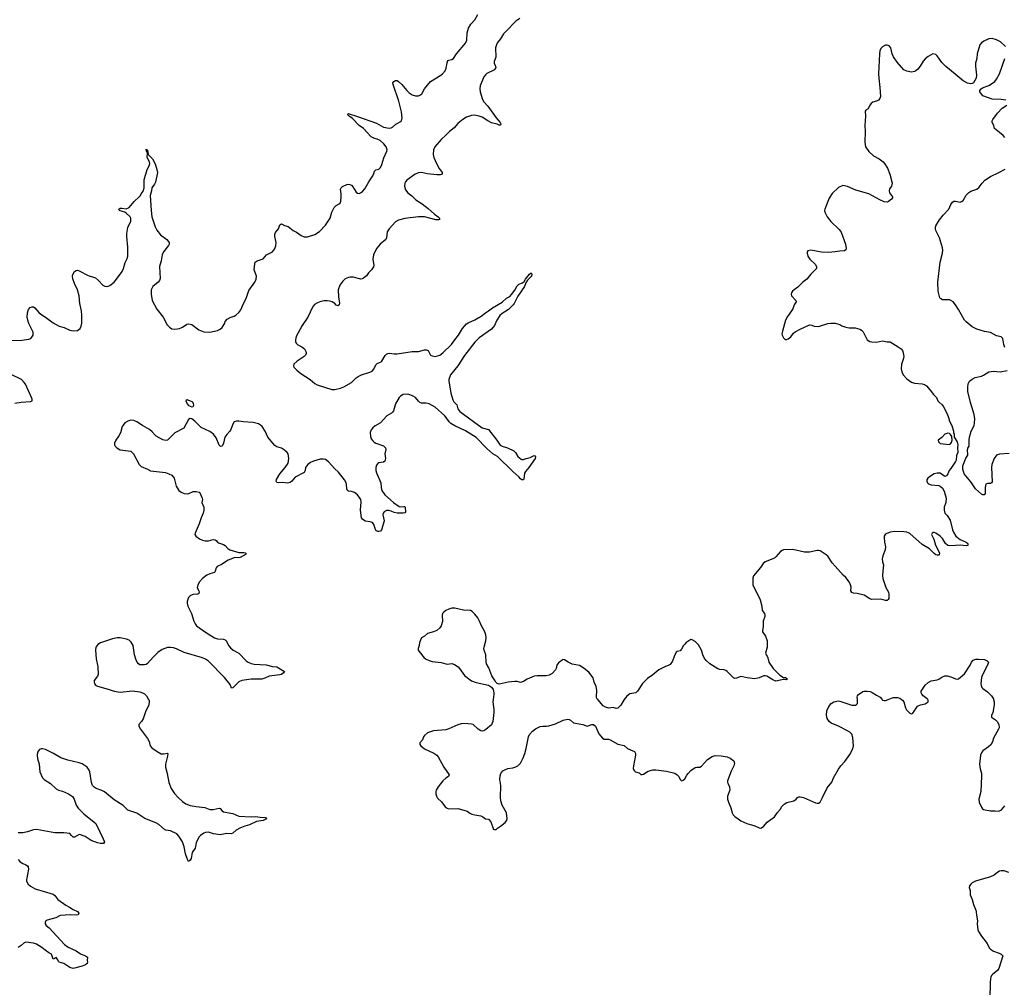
# Model space of a CAD drawing. Header units: inches. Extents: x 1174277 to 1307032, y 522670 to 678486.
# Tile 115 of 121: x 1241229 to 1254171, y 616216 to 628941. Entities that reach past the tile are written whole.
import ezdxf

# ---------------------------------------------------------------- set-up
doc = ezdxf.new("R2010")
doc.units = ezdxf.units.IN
doc.header["$MEASUREMENT"] = 0
for name, color, linetype in [('B2641', 7, 'Continuous'), ('B2642', 7, 'Continuous'), ('B2651', 7, 'Continuous'), ('B2652', 7, 'Continuous')]:
    doc.layers.add(name, color=color, linetype=linetype)

msp = doc.modelspace()

# ---------------------------------------------------------------- linework, layer by layer
at = {"layer": 'B2641', "color": 6}
for points, elevation in [([(1242923, 620000), (1242929, 619990), (1242931, 619970), (1242925, 619930), (1242883, 619837), (1242852, 619748), (1242830, 619710), (1242797, 619670), (1242796, 619650), (1242817, 619610), (1242910, 619487), (1242929, 619450), (1242946, 619390), (1242964, 619364), (1243035, 619315), (1243090, 619286), (1243125, 619285), (1243170, 619295), (1243175, 619290), (1243174, 619254), (1243147, 619150), (1243144, 619110), (1243166, 619026), (1243188, 618910), (1243222, 618830), (1243265, 618765), (1243311, 618710), (1243370, 618659), (1243415, 618630), (1243470, 618607), (1243550, 618592), (1243662, 618582), (1243730, 618556), (1243770, 618553), (1243851, 618571), (1243865, 618565), (1243890, 618535), (1243910, 618525), (1244030, 618500), (1244110, 618468), (1244270, 618458), (1244330, 618462), (1244390, 618451), (1244454, 618450), (1244470, 618445), (1244475, 618430), (1244431, 618410), (1244343, 618397), (1244250, 618351), (1244190, 618335), (1244121, 618310), (1244076, 618284), (1244030, 618243), (1244010, 618236), (1243950, 618237), (1243863, 618223), (1243776, 618236), (1243710, 618254), (1243670, 618250), (1243650, 618242), (1243606, 618214), (1243585, 618190), (1243550, 618117), (1243534, 618046), (1243497, 617990), (1243481, 617910), (1243470, 617888), (1243450, 617871), (1243436, 617896), (1243409, 617969), (1243390, 618065), (1243370, 618128), (1243322, 618202), (1243293, 618233), (1243210, 618275), (1243150, 618284), (1243132, 618292), (1243056, 618356), (1243019, 618379), (1242875, 618435), (1242770, 618506), (1242650, 618544), (1242587, 618607), (1242470, 618679), (1242345, 618785), (1242310, 618804), (1242234, 618830), (1242206, 618846), (1242186, 618870), (1242171, 618910), (1242149, 619049), (1242141, 619070), (1242114, 619110), (1242090, 619130), (1242050, 619153), (1242010, 619167), (1241863, 619203), (1241770, 619233), (1241675, 619290), (1241570, 619345), (1241530, 619353), (1241510, 619351), (1241490, 619344), (1241461, 619310), (1241459, 619270), (1241465, 619225), (1241487, 619150), (1241494, 619050), (1241530, 618971), (1241549, 618949), (1241635, 618895), (1241710, 618826), (1241740, 618810), (1241790, 618795), (1241870, 618759), (1241923, 618723), (1241946, 618690), (1241973, 618610), (1241999, 618570), (1242070, 618497), (1242209, 618389), (1242229, 618369), (1242328, 618170), (1242342, 618130), (1242330, 618108), (1242290, 618107), (1242250, 618115), (1242170, 618146), (1242090, 618198), (1242030, 618223), (1242010, 618225), (1241950, 618191), (1241932, 618192), (1241910, 618210), (1241890, 618239), (1241810, 618249), (1241692, 618248), (1241450, 618291), (1241410, 618288), (1241330, 618260), (1241270, 618249), (1241210, 618248)], 900), ([(1247452, 620000), (1247447, 619970), (1247461, 619870), (1247462, 619830), (1247448, 619712), (1247430, 619669), (1247355, 619605), (1247330, 619590), (1247310, 619586), (1247290, 619590), (1247254, 619610), (1247190, 619670), (1247170, 619678), (1247070, 619683), (1247030, 619679), (1246990, 619667), (1246870, 619614), (1246830, 619601), (1246670, 619590), (1246590, 619562), (1246550, 619529), (1246539, 619510), (1246525, 619470), (1246488, 619430), (1246487, 619410), (1246501, 619390), (1246550, 619350), (1246673, 619293), (1246710, 619268), (1246730, 619245), (1246805, 619110), (1246874, 619010), (1246867, 618990), (1246830, 618967), (1246793, 618930), (1246728, 618850), (1246705, 618810), (1246699, 618790), (1246699, 618761), (1246707, 618730), (1246723, 618703), (1246773, 618653), (1246823, 618590), (1246850, 618571), (1246870, 618563), (1246990, 618567), (1247035, 618555), (1247110, 618531), (1247145, 618505), (1247173, 618493), (1247210, 618482), (1247290, 618471), (1247317, 618457), (1247350, 618431), (1247390, 618426), (1247421, 618390), (1247454, 618306), (1247454, 618294), (1247470, 618292), (1247490, 618292), (1247508, 618310), (1247550, 618336), (1247610, 618383), (1247630, 618407), (1247635, 618430), (1247629, 618509), (1247572, 618612), (1247555, 618670), (1247551, 618710), (1247555, 618870), (1247542, 618950), (1247544, 618996), (1247552, 619028), (1247579, 619061), (1247604, 619076), (1247647, 619093), (1247710, 619102), (1247750, 619113), (1247777, 619130), (1247810, 619163), (1247848, 619232), (1247868, 619292), (1247885, 619355), (1247917, 619510), (1247930, 619539), (1247970, 619585), (1248010, 619613), (1248070, 619644), (1248110, 619650), (1248152, 619648), (1248186, 619654), (1248270, 619682), (1248373, 619727), (1248430, 619740), (1248450, 619739), (1248467, 619730), (1248510, 619693), (1248630, 619671), (1248690, 619651), (1248750, 619673), (1248772, 619672), (1248797, 619650), (1248841, 619550), (1248890, 619491), (1248910, 619481), (1248970, 619477), (1248990, 619470), (1249090, 619414), (1249174, 619394), (1249217, 619357), (1249290, 619327), (1249310, 619315), (1249322, 619290), (1249323, 619270), (1249296, 619130), (1249294, 619094), (1249298, 619078), (1249305, 619065), (1249325, 619050), (1249370, 619036), (1249394, 619014), (1249410, 619013), (1249430, 619020), (1249490, 619058), (1249550, 619076), (1249590, 619076), (1249730, 619059), (1249842, 619030), (1249872, 619010), (1249892, 618990), (1249912, 618950), (1249930, 618932), (1249950, 618938), (1249970, 618958), (1250000, 619004)], 1000), ([(1249176, 620000), (1249160, 619980), (1249130, 619928), (1249110, 619902), (1249090, 619888), (1249070, 619883), (1249030, 619897), (1248970, 619886), (1248930, 619898), (1248898, 619918), (1248828, 620000)], 1000), ([(1241210, 617897), (1241233, 617870), (1241260, 617850), (1241310, 617828), (1241331, 617811), (1241339, 617799), (1241343, 617770), (1241319, 617630), (1241320, 617610), (1241341, 617570), (1241370, 617546), (1241432, 617512), (1241670, 617439), (1241690, 617422), (1241730, 617371), (1241836, 617296), (1241885, 617270), (1241930, 617237), (1241990, 617211), (1242005, 617190), (1241996, 617170), (1241977, 617163), (1241893, 617167), (1241762, 617158), (1241706, 617130), (1241590, 617100), (1241573, 617090), (1241563, 617070), (1241562, 617050), (1241577, 617030), (1241617, 616997), (1241817, 616777), (1241864, 616744), (1241970, 616695), (1242030, 616658), (1242096, 616630), (1242121, 616610), (1242114, 616570), (1242120, 616550), (1242116, 616530), (1242096, 616510), (1242050, 616494), (1241930, 616465), (1241890, 616476), (1241810, 616528), (1241747, 616547), (1241737, 616557), (1241730, 616578), (1241710, 616608), (1241670, 616584), (1241645, 616650), (1241610, 616667), (1241566, 616706), (1241518, 616738), (1241450, 616781), (1241410, 616797), (1241310, 616809), (1241290, 616800), (1241250, 616765), (1241210, 616740)], 900)]:
    msp.add_lwpolyline(points, dxfattribs=dict(at, elevation=elevation))
at = {"layer": 'B2642', "color": 6}
for points, elevation in [([(1241110, 624721), (1241255, 624725), (1241350, 624739), (1241374, 624750), (1241390, 624764), (1241406, 624790), (1241404, 624830), (1241347, 624947), (1241334, 624990), (1241329, 625030), (1241333, 625087), (1241346, 625130), (1241366, 625154), (1241390, 625165), (1241410, 625164), (1241430, 625152), (1241480, 625090), (1241507, 625067), (1241570, 625028), (1241670, 624953), (1241750, 624910), (1241812, 624892), (1241890, 624856), (1241930, 624847), (1241990, 624853), (1242022, 624878), (1242038, 624910), (1242045, 624950), (1242047, 625050), (1242043, 625110), (1242021, 625210), (1242012, 625310), (1241990, 625390), (1241951, 625470), (1241927, 625533), (1241921, 625570), (1241927, 625590), (1241951, 625629), (1241970, 625642), (1241990, 625646), (1242010, 625640), (1242130, 625575), (1242224, 625544), (1242266, 625510), (1242320, 625450), (1242350, 625436), (1242370, 625434), (1242390, 625436), (1242414, 625446), (1242470, 625488), (1242490, 625509), (1242578, 625630), (1242594, 625670), (1242614, 625746), (1242641, 625799), (1242649, 625830), (1242652, 625950), (1242637, 626090), (1242637, 626130), (1242651, 626210), (1242690, 626290), (1242692, 626330), (1242683, 626350), (1242630, 626396), (1242610, 626408), (1242550, 626425), (1242543, 626430), (1242532, 626450), (1242550, 626461), (1242570, 626463), (1242630, 626454), (1242667, 626473), (1242734, 626550), (1242801, 626610), (1242817, 626630), (1242824, 626650), (1242854, 626686), (1242865, 626730), (1242867, 626833), (1242904, 626970), (1242930, 627021), (1242938, 627050), (1242936, 627070), (1242904, 627130), (1242907, 627187), (1242898, 627218), (1242890, 627223), (1242890, 627236), (1242905, 627230), (1242905, 627225), (1242910, 627227), (1242916, 627170), (1242975, 627110), (1243010, 627043), (1243033, 626970), (1243040, 626930), (1243016, 626804), (1243003, 626777), (1242964, 626730), (1242960, 626690), (1242944, 626630), (1242955, 626430), (1242967, 626350), (1243010, 626218), (1243031, 626171), (1243082, 626110), (1243161, 626050), (1243181, 626030), (1243192, 626010), (1243192, 625990), (1243183, 625970), (1243121, 625890), (1243101, 625850), (1243089, 625770), (1243067, 625693), (1243075, 625535), (1243067, 625510), (1243050, 625490), (1242980, 625430), (1242957, 625390), (1242955, 625330), (1242972, 625250), (1243033, 625133), (1243117, 625030), (1243168, 624928), (1243197, 624897), (1243230, 624875), (1243270, 624870), (1243330, 624880), (1243370, 624899), (1243424, 624936), (1243450, 624943), (1243490, 624932), (1243584, 624864), (1243650, 624835), (1243730, 624831), (1243830, 624854), (1243862, 624870), (1243889, 624891), (1243926, 624950), (1243931, 624970), (1243958, 625002), (1243996, 625024), (1244050, 625043), (1244070, 625054), (1244110, 625090), (1244136, 625124), (1244170, 625208), (1244205, 625275), (1244240, 625380), (1244318, 625490), (1244337, 625530), (1244342, 625570), (1244312, 625650), (1244318, 625730), (1244325, 625750), (1244350, 625768), (1244430, 625795), (1244473, 625847), (1244551, 625889), (1244579, 625921), (1244595, 625965), (1244599, 626010), (1244581, 626090), (1244581, 626119), (1244590, 626142), (1244630, 626190), (1244650, 626245), (1244670, 626256), (1244710, 626233), (1244760, 626220), (1244824, 626170), (1244867, 626147), (1244930, 626104), (1244970, 626085), (1245010, 626083), (1245110, 626114), (1245170, 626156), (1245250, 626237), (1245312, 626330), (1245332, 626410), (1245362, 626470), (1245390, 626496), (1245430, 626517), (1245440, 626530), (1245450, 626556), (1245455, 626610), (1245455, 626650), (1245447, 626710), (1245456, 626730), (1245470, 626745), (1245530, 626774), (1245550, 626777), (1245570, 626772), (1245590, 626763), (1245610, 626742), (1245651, 626671), (1245670, 626658), (1245690, 626655), (1245710, 626663), (1245737, 626683), (1245764, 626716), (1245818, 626810), (1245871, 626889), (1245884, 626916), (1245891, 626950), (1245910, 626965), (1245950, 626974), (1245970, 626996), (1245990, 627037), (1246016, 627124), (1246056, 627210), (1246058, 627230), (1246044, 627270), (1246014, 627310), (1245966, 627350), (1245930, 627368), (1245882, 627382), (1245850, 627401), (1245750, 627510), (1245690, 627550), (1245602, 627642), (1245560, 627670), (1245543, 627690), (1245542, 627698), (1245550, 627707), (1245561, 627701), (1245670, 627669), (1245919, 627579), (1246010, 627528), (1246084, 627516), (1246110, 627519), (1246130, 627526), (1246175, 627565), (1246238, 627602), (1246248, 627612), (1246255, 627650), (1246246, 627730), (1246214, 627870), (1246138, 628090), (1246135, 628110), (1246145, 628130), (1246170, 628141), (1246190, 628139), (1246210, 628128), (1246250, 628090), (1246316, 628010), (1246350, 627978), (1246390, 627952), (1246430, 627939), (1246470, 627941), (1246490, 627948), (1246513, 627967), (1246550, 628030), (1246630, 628127), (1246766, 628210), (1246788, 628230), (1246820, 628270), (1246837, 628303), (1246846, 628374), (1246858, 628402), (1246871, 628409), (1246910, 628416), (1246930, 628430), (1246970, 628490), (1247090, 628630), (1247106, 628670), (1247111, 628770), (1247128, 628830), (1247159, 628881), (1247210, 628940), (1247251, 629009)], 900), ([(1247805, 628955), (1247750, 628922), (1247622, 628790), (1247590, 628755), (1247549, 628691), (1247510, 628640), (1247495, 628610), (1247483, 628570), (1247487, 628450), (1247464, 628390), (1247464, 628370), (1247482, 628330), (1247487, 628310), (1247476, 628290), (1247461, 628279), (1247370, 628234), (1247350, 628216), (1247330, 628188), (1247280, 628070), (1247277, 628030), (1247281, 627990), (1247311, 627890), (1247330, 627860), (1247383, 627803), (1247490, 627649), (1247543, 627590), (1247552, 627570), (1247550, 627555), (1247548, 627552), (1247530, 627553), (1247505, 627565), (1247430, 627585), (1247382, 627610), (1247310, 627657), (1247270, 627674), (1247210, 627684), (1247170, 627679), (1247102, 627658), (1247053, 627630), (1246990, 627575), (1246940, 627520), (1246878, 627470), (1246835, 627425), (1246770, 627366), (1246686, 627270), (1246669, 627230), (1246662, 627170), (1246673, 627130), (1246708, 627048), (1246744, 626984), (1246783, 626930), (1246782, 626910), (1246758, 626902), (1246710, 626900), (1246590, 626915), (1246510, 626932), (1246470, 626928), (1246429, 626910), (1246316, 626830), (1246300, 626810), (1246293, 626790), (1246287, 626750), (1246302, 626702), (1246330, 626664), (1246384, 626624), (1246436, 626570), (1246520, 626520), (1246598, 626458), (1246681, 626381), (1246731, 626350), (1246749, 626330), (1246747, 626313), (1246732, 626308), (1246701, 626310), (1246550, 626347), (1246473, 626347), (1246292, 626328), (1246210, 626306), (1246170, 626282), (1246085, 626190), (1246059, 626150), (1246052, 626070), (1246043, 626050), (1245969, 625990), (1245925, 625935), (1245896, 625890), (1245879, 625850), (1245871, 625791), (1245882, 625710), (1245879, 625690), (1245855, 625650), (1245816, 625610), (1245788, 625572), (1245750, 625541), (1245730, 625531), (1245711, 625529), (1245614, 625554), (1245570, 625556), (1245550, 625552), (1245509, 625531), (1245476, 625504), (1245436, 625450), (1245414, 625390), (1245418, 625298), (1245432, 625210), (1245427, 625190), (1245410, 625178), (1245390, 625187), (1245370, 625210), (1245335, 625230), (1245301, 625241), (1245270, 625245), (1245230, 625243), (1245186, 625234), (1245142, 625218), (1245105, 625195), (1245078, 625162), (1245016, 625030), (1244940, 624920), (1244865, 624775), (1244856, 624730), (1244856, 624710), (1244865, 624685), (1244884, 624664), (1244938, 624638), (1244972, 624612), (1244993, 624570), (1244993, 624550), (1244986, 624530), (1244968, 624512), (1244875, 624450), (1244834, 624410), (1244827, 624390), (1244832, 624370), (1244872, 624330), (1244926, 624286), (1245048, 624210), (1245110, 624155), (1245139, 624139), (1245330, 624079), (1245370, 624078), (1245446, 624094), (1245490, 624113), (1245590, 624168), (1245651, 624229), (1245680, 624250), (1245724, 624270), (1245830, 624305), (1245860, 624320), (1245880, 624340), (1245913, 624407), (1245930, 624420), (1245979, 624441), (1245990, 624452), (1246035, 624525), (1246050, 624541), (1246070, 624550), (1246090, 624554), (1246150, 624545), (1246190, 624546), (1246390, 624579), (1246470, 624579), (1246550, 624600), (1246570, 624601), (1246599, 624590), (1246629, 624530), (1246650, 624518), (1246690, 624513), (1246751, 624530), (1246790, 624559), (1246904, 624670), (1246948, 624732), (1246998, 624790), (1247050, 624880), (1247100, 624940), (1247124, 624956), (1247210, 624993), (1247297, 625043), (1247350, 625087), (1247390, 625110), (1247442, 625150), (1247572, 625228), (1247630, 625277), (1247670, 625301), (1247695, 625325), (1247738, 625382), (1247770, 625440), (1247790, 625462), (1247838, 625482), (1247861, 625499), (1247878, 625530), (1247930, 625592), (1247952, 625610), (1247962, 625590), (1247956, 625570), (1247905, 625515), (1247881, 625479), (1247864, 625430), (1247777, 625303), (1247730, 625210), (1247716, 625190), (1247656, 625130), (1247570, 625076), (1247541, 625050), (1247499, 624990), (1247470, 624917), (1247430, 624871), (1247270, 624757), (1247210, 624700), (1247076, 624524), (1246990, 624390), (1246892, 624270), (1246869, 624210), (1246869, 624190), (1246897, 624030), (1246923, 623943), (1246936, 623916), (1246974, 623874), (1246990, 623825), (1247014, 623790), (1247310, 623574), (1247390, 623552), (1247502, 623410), (1247544, 623344), (1247571, 623331), (1247643, 623310), (1247726, 623270), (1247748, 623250), (1247778, 623198), (1247821, 623161), (1247830, 623156), (1247850, 623156), (1247885, 623170), (1247939, 623181), (1247990, 623211), (1248005, 623205), (1248010, 623190), (1248004, 623170), (1247920, 623050), (1247879, 623001), (1247865, 622975), (1247856, 622904), (1247850, 622888), (1247830, 622889), (1247810, 622901), (1247788, 622928), (1247710, 622999), (1247510, 623196), (1247450, 623231), (1247370, 623301), (1247230, 623447), (1247090, 623532), (1246950, 623598), (1246897, 623630), (1246876, 623650), (1246836, 623710), (1246817, 623730), (1246690, 623843), (1246610, 623890), (1246570, 623899), (1246510, 623899), (1246490, 623907), (1246470, 623924), (1246431, 623970), (1246403, 623990), (1246370, 624004), (1246330, 624014), (1246270, 624010), (1246233, 623990), (1246216, 623970), (1246171, 623889), (1246141, 623799), (1246130, 623778), (1246115, 623765), (1246055, 623730), (1245970, 623641), (1245901, 623599), (1245870, 623574), (1245850, 623546), (1245838, 623510), (1245840, 623460), (1245851, 623430), (1245870, 623402), (1245890, 623383), (1245910, 623372), (1246010, 623335), (1246036, 623310), (1246040, 623290), (1246030, 623230), (1246037, 623170), (1246030, 623136), (1246010, 623121), (1245950, 623111), (1245937, 623103), (1245919, 623081), (1245910, 623050), (1245912, 623010), (1245920, 622980), (1245978, 622850), (1245980, 622790), (1245990, 622750), (1246029, 622690), (1246141, 622590), (1246219, 622539), (1246230, 622535), (1246280, 622540), (1246290, 622539), (1246298, 622530), (1246299, 622470), (1246290, 622457), (1246271, 622449), (1246189, 622451), (1246150, 622461), (1246110, 622478), (1246075, 622485), (1246050, 622484), (1246018, 622470), (1246005, 622450), (1246004, 622430), (1246018, 622350), (1245990, 622243), (1245985, 622230), (1245970, 622215), (1245950, 622209), (1245938, 622210), (1245910, 622225), (1245884, 622304), (1245867, 622327), (1245837, 622337), (1245770, 622348), (1245737, 622370), (1245724, 622390), (1245708, 622490), (1245718, 622598), (1245713, 622630), (1245704, 622644), (1245669, 622690), (1245630, 622722), (1245590, 622738), (1245550, 622741), (1245538, 622750), (1245529, 622770), (1245525, 622830), (1245520, 622850), (1245498, 622890), (1245418, 622990), (1245372, 623032), (1245288, 623128), (1245250, 623157), (1245223, 623163), (1245180, 623160), (1245090, 623137), (1245050, 623119), (1245015, 623090), (1244999, 623070), (1244988, 623050), (1244981, 623010), (1244970, 622986), (1244850, 622923), (1244804, 622870), (1244784, 622856), (1244750, 622847), (1244690, 622853), (1244630, 622848), (1244610, 622855), (1244599, 622870), (1244605, 622895), (1244650, 622970), (1244720, 623050), (1244757, 623110), (1244767, 623170), (1244759, 623230), (1244746, 623250), (1244710, 623281), (1244670, 623304), (1244610, 623322), (1244583, 623343), (1244491, 623451), (1244454, 623530), (1244416, 623590), (1244396, 623610), (1244370, 623625), (1244296, 623644), (1244170, 623651), (1244110, 623662), (1244079, 623661), (1244050, 623650), (1244030, 623623), (1244005, 623550), (1243993, 623530), (1243953, 623487), (1243927, 623450), (1243907, 623373), (1243890, 623332), (1243870, 623327), (1243850, 623345), (1243810, 623442), (1243778, 623490), (1243730, 623523), (1243616, 623576), (1243530, 623661), (1243490, 623693), (1243470, 623695), (1243450, 623681), (1243385, 623570), (1243270, 623506), (1243170, 623413), (1243150, 623407), (1243110, 623416), (1243025, 623465), (1243010, 623476), (1242970, 623522), (1242934, 623550), (1242842, 623602), (1242770, 623652), (1242730, 623671), (1242690, 623673), (1242650, 623661), (1242610, 623638), (1242587, 623610), (1242577, 623590), (1242554, 623506), (1242534, 623466), (1242494, 623410), (1242476, 623370), (1242475, 623350), (1242485, 623330), (1242504, 623310), (1242550, 623286), (1242690, 623268), (1242726, 623230), (1242799, 623090), (1242826, 623066), (1242911, 623030), (1242950, 623006), (1243144, 622984), (1243190, 622970), (1243229, 622949), (1243247, 622930), (1243258, 622910), (1243286, 622806), (1243322, 622750), (1243350, 622727), (1243390, 622709), (1243430, 622705), (1243452, 622708), (1243510, 622737), (1243550, 622737), (1243586, 622726), (1243600, 622710), (1243628, 622650), (1243632, 622630), (1243624, 622590), (1243648, 622530), (1243649, 622489), (1243641, 622450), (1243615, 622390), (1243590, 622310), (1243536, 622190), (1243531, 622170), (1243544, 622150), (1243593, 622113), (1243630, 622096), (1243666, 622086), (1243710, 622089), (1243770, 622104), (1243799, 622099), (1243811, 622091), (1243830, 622068), (1243841, 622061), (1243910, 622037), (1243930, 622025), (1243966, 621986), (1243990, 621967), (1244110, 621935), (1244175, 621935), (1244194, 621930), (1244205, 621910), (1244127, 621870), (1244110, 621865), (1244070, 621867), (1244050, 621864), (1243970, 621833), (1243882, 621778), (1243826, 621750), (1243810, 621730), (1243800, 621690), (1243789, 621671), (1243730, 621654), (1243690, 621636), (1243630, 621592), (1243591, 621550), (1243570, 621510), (1243562, 621470), (1243583, 621430), (1243588, 621410), (1243584, 621396), (1243570, 621384), (1243510, 621383), (1243476, 621370), (1243450, 621344), (1243430, 621290), (1243429, 621269), (1243438, 621230), (1243488, 621130), (1243516, 621030), (1243534, 620994), (1243555, 620970), (1243670, 620886), (1243790, 620812), (1243830, 620800), (1243910, 620793), (1243930, 620786), (1243949, 620769), (1243972, 620710), (1243998, 620678), (1244035, 620650), (1244108, 620608), (1244208, 620508), (1244231, 620491), (1244270, 620475), (1244310, 620465), (1244470, 620455), (1244550, 620433), (1244610, 620429), (1244711, 620370), (1244696, 620350), (1244669, 620330), (1244650, 620324), (1244510, 620306), (1244450, 620280), (1244414, 620270), (1244374, 620266), (1244270, 620268), (1244148, 620252), (1244110, 620234), (1244030, 620155), (1244011, 620151), (1243996, 620196), (1243922, 620290), (1243710, 620503), (1243672, 620530), (1243632, 620550), (1243390, 620619), (1243290, 620668), (1243250, 620682), (1243210, 620685), (1243170, 620683), (1243102, 620658), (1243043, 620617), (1242982, 620558), (1242910, 620474), (1242890, 620463), (1242870, 620458), (1242830, 620455), (1242810, 620458), (1242790, 620471), (1242774, 620490), (1242755, 620530), (1242739, 620590), (1242719, 620710), (1242695, 620755), (1242670, 620779), (1242635, 620795), (1242550, 620810), (1242510, 620810), (1242450, 620797), (1242290, 620746), (1242256, 620724), (1242231, 620690), (1242225, 620650), (1242234, 620534), (1242255, 620430), (1242261, 620330), (1242253, 620307), (1242209, 620250), (1242206, 620230), (1242212, 620210), (1242226, 620190), (1242250, 620176), (1242390, 620138), (1242470, 620111), (1242550, 620098), (1242710, 620115), (1242810, 620103), (1242845, 620090), (1242870, 620075), (1242894, 620050), (1242923, 620000)], 900), ([(1241164, 623896), (1241250, 623910), (1241370, 623918), (1241392, 623930), (1241391, 623950), (1241384, 623970), (1241306, 624146), (1241290, 624170), (1241252, 624210), (1241110, 624279)], 900), ([(1248828, 620000), (1248815, 620015), (1248810, 620030), (1248815, 620125), (1248808, 620170), (1248782, 620230), (1248765, 620285), (1248710, 620358), (1248650, 620409), (1248586, 620446), (1248490, 620464), (1248437, 620490), (1248390, 620523), (1248370, 620525), (1248360, 620520), (1248310, 620483), (1248290, 620454), (1248280, 620410), (1248270, 620389), (1248230, 620344), (1248190, 620322), (1248150, 620312), (1248030, 620313), (1247990, 620309), (1247898, 620270), (1247850, 620236), (1247810, 620226), (1247770, 620237), (1247739, 620239), (1247650, 620230), (1247530, 620203), (1247505, 620210), (1247487, 620227), (1247470, 620261), (1247437, 620310), (1247397, 620417), (1247367, 620470), (1247362, 620490), (1247356, 620590), (1247334, 620650), (1247331, 620670), (1247333, 620690), (1247356, 620770), (1247359, 620810), (1247356, 620850), (1247345, 620890), (1247300, 620970), (1247270, 621041), (1247250, 621075), (1247210, 621124), (1247176, 621156), (1247154, 621170), (1247063, 621177), (1246950, 621201), (1246910, 621201), (1246871, 621190), (1246830, 621172), (1246802, 621150), (1246788, 621130), (1246783, 621110), (1246787, 621027), (1246770, 620969), (1246750, 620941), (1246711, 620910), (1246668, 620892), (1246591, 620870), (1246550, 620834), (1246511, 620810), (1246484, 620750), (1246481, 620710), (1246465, 620670), (1246465, 620650), (1246478, 620630), (1246545, 620550), (1246570, 620533), (1246613, 620513), (1246650, 620502), (1246770, 620485), (1246830, 620469), (1246850, 620465), (1246910, 620475), (1246943, 620463), (1246991, 620430), (1247011, 620410), (1247077, 620317), (1247170, 620248), (1247230, 620222), (1247390, 620188), (1247430, 620162), (1247453, 620130), (1247463, 620090), (1247463, 620070), (1247452, 620000)], 1000), ([(1250000, 620756), (1249991, 620750), (1249970, 620729), (1249953, 620710), (1249930, 620664), (1249910, 620641), (1249870, 620634), (1249859, 620621), (1249832, 620568), (1249810, 620505), (1249779, 620461), (1249763, 620450), (1249710, 620430), (1249630, 620390), (1249550, 620323), (1249483, 620277), (1249416, 620210), (1249349, 620111), (1249330, 620090), (1249250, 620075), (1249210, 620044), (1249176, 620000)], 1000)]:
    msp.add_lwpolyline(points, dxfattribs=dict(at, elevation=elevation))
at = {"layer": 'B2642', "color": 6, "elevation": 900}
msp.add_lwpolyline([(1243430, 623942), (1243411, 623930), (1243430, 623888), (1243450, 623869), (1243490, 623848), (1243510, 623855), (1243517, 623870), (1243515, 623890), (1243503, 623910), (1243465, 623930)], close=True, dxfattribs=at)
at = {"layer": 'B2651', "color": 6, "elevation": 1000}
for points in [[(1250000, 619004), (1250014, 619026), (1250050, 619067), (1250110, 619105), (1250130, 619110), (1250170, 619110), (1250190, 619122), (1250270, 619210), (1250330, 619250), (1250370, 619263), (1250450, 619259), (1250527, 619247), (1250570, 619229), (1250614, 619194), (1250625, 619165), (1250617, 619130), (1250583, 619057), (1250534, 618930), (1250534, 618910), (1250541, 618890), (1250561, 618850), (1250564, 618810), (1250532, 618730), (1250532, 618710), (1250534, 618690), (1250547, 618650), (1250578, 618578), (1250593, 618510), (1250606, 618486), (1250630, 618464), (1250671, 618430), (1250710, 618405), (1250786, 618370), (1250890, 618339), (1250950, 618311), (1250970, 618308), (1251005, 618330), (1251053, 618387), (1251150, 618459), (1251190, 618516), (1251226, 618554), (1251246, 618594), (1251276, 618624), (1251313, 618647), (1251405, 618670), (1251437, 618690), (1251454, 618710), (1251470, 618721), (1251490, 618721), (1251531, 618710), (1251690, 618642), (1251710, 618637), (1251730, 618639), (1251750, 618650), (1251783, 618710), (1251842, 618838), (1251905, 618915), (1251928, 618972), (1251990, 619085), (1252022, 619130), (1252075, 619185), (1252141, 619279), (1252180, 619350), (1252191, 619390), (1252181, 619501), (1252165, 619545), (1252142, 619570), (1252110, 619590), (1251990, 619651), (1251895, 619690), (1251869, 619710), (1251841, 619750), (1251834, 619794), (1251839, 619850), (1251863, 619910), (1251897, 619950), (1251930, 619970), (1251990, 619981), (1252010, 619980), (1252167, 619927), (1252215, 619925), (1252230, 619933), (1252240, 619950), (1252243, 619970), (1252241, 620000)], [(1252565, 620000), (1252570, 619994), (1252590, 619986), (1252610, 619986), (1252644, 620000)], [(1252820, 620000), (1252835, 619990), (1252850, 619971), (1252872, 619892), (1252885, 619865), (1252930, 619819), (1252950, 619811), (1252970, 619822), (1253029, 619911), (1253070, 619930), (1253130, 619945), (1253169, 619970), (1253172, 619990), (1253164, 620000)], [(1254031, 620000), (1254039, 619970), (1254040, 619930), (1254022, 619830), (1254005, 619790), (1254005, 619770), (1254055, 619735), (1254079, 619710), (1254098, 619670), (1254104, 619630), (1254097, 619610), (1254029, 619490), (1254014, 619446), (1253994, 619406), (1253962, 619378), (1253890, 619327), (1253876, 619310), (1253860, 619270), (1253845, 619150), (1253853, 619090), (1253872, 619032), (1253872, 618992), (1253862, 618790), (1253836, 618690), (1253840, 618650), (1253870, 618585), (1253884, 618564), (1253896, 618556), (1253990, 618535), (1254050, 618536), (1254090, 618530), (1254110, 618536), (1254133, 618550), (1254177, 618603)], [(1254230, 617726), (1254170, 617747), (1254130, 617746), (1254110, 617741), (1254086, 617730), (1254036, 617690), (1253991, 617670), (1253791, 617610), (1253750, 617589), (1253730, 617573), (1253715, 617550), (1253711, 617530), (1253721, 617490), (1253722, 617430), (1253750, 617370), (1253765, 617305), (1253799, 617230), (1253803, 617210), (1253804, 617164), (1253819, 617090), (1253815, 617050), (1253822, 616970), (1253830, 616950), (1253870, 616886), (1253945, 616790), (1253974, 616734), (1253990, 616716), (1254030, 616690), (1254105, 616665), (1254131, 616650), (1254151, 616630), (1254099, 616461), (1254082, 616438), (1254020, 616390), (1254004, 616370), (1253996, 616350), (1253990, 616330), (1253986, 616274), (1253982, 616070)]]:
    msp.add_lwpolyline(points, dxfattribs=at)
at = {"layer": 'B2652', "color": 6, "elevation": 1000}
for points in [[(1254187, 628590), (1254121, 628650), (1254070, 628675), (1254010, 628693), (1253970, 628687), (1253903, 628657), (1253870, 628635), (1253850, 628610), (1253814, 628490), (1253810, 628430), (1253794, 628370), (1253793, 628330), (1253806, 628210), (1253802, 628170), (1253768, 628112), (1253750, 628101), (1253730, 628098), (1253687, 628107), (1253630, 628136), (1253526, 628226), (1253403, 628323), (1253350, 628377), (1253290, 628465), (1253270, 628484), (1253230, 628490), (1253170, 628458), (1253130, 628427), (1253103, 628397), (1253065, 628330), (1253035, 628290), (1253010, 628270), (1252990, 628259), (1252950, 628250), (1252890, 628262), (1252850, 628282), (1252761, 628381), (1252713, 628453), (1252699, 628490), (1252681, 628570), (1252657, 628597), (1252630, 628607), (1252610, 628604), (1252570, 628583), (1252550, 628561), (1252536, 628530), (1252530, 628490), (1252518, 628230), (1252520, 628170), (1252537, 628050), (1252542, 627930), (1252535, 627905), (1252517, 627883), (1252491, 627869), (1252445, 627855), (1252420, 627840), (1252403, 627817), (1252380, 627770), (1252350, 627750), (1252344, 627736), (1252348, 627670), (1252339, 627550), (1252344, 627470), (1252337, 627330), (1252346, 627270), (1252389, 627209), (1252450, 627152), (1252525, 627110), (1252581, 627070), (1252598, 627050), (1252635, 626990), (1252665, 626910), (1252696, 626790), (1252688, 626752), (1252663, 626717), (1252659, 626690), (1252664, 626664), (1252703, 626610), (1252700, 626600), (1252690, 626582), (1252650, 626548), (1252630, 626542), (1252590, 626546), (1252535, 626570), (1252390, 626652), (1252218, 626698), (1252110, 626746), (1252050, 626762), (1251990, 626733), (1251910, 626653), (1251870, 626593), (1251844, 626530), (1251814, 626450), (1251810, 626430), (1251814, 626410), (1251841, 626350), (1251890, 626288), (1252002, 626182), (1252026, 626146), (1252083, 625990), (1252094, 625930), (1252090, 625915), (1252070, 625902), (1252010, 625898), (1251950, 625886), (1251862, 625878), (1251770, 625883), (1251630, 625909), (1251590, 625899), (1251581, 625890), (1251578, 625870), (1251587, 625830), (1251616, 625790), (1251690, 625721), (1251704, 625690), (1251701, 625670), (1251687, 625650), (1251627, 625593), (1251576, 625530), (1251525, 625490), (1251458, 625422), (1251408, 625390), (1251388, 625370), (1251376, 625350), (1251371, 625330), (1251376, 625310), (1251431, 625250), (1251434, 625230), (1251407, 625190), (1251390, 625138), (1251375, 625110), (1251321, 625039), (1251296, 624990), (1251254, 624846), (1251248, 624810), (1251251, 624790), (1251270, 624756), (1251290, 624736), (1251310, 624735), (1251330, 624743), (1251364, 624770), (1251402, 624818), (1251423, 624837), (1251488, 624872), (1251610, 624927), (1251643, 624923), (1251671, 624911), (1251728, 624908), (1251850, 624946), (1251890, 624950), (1251950, 624948), (1252010, 624931), (1252036, 624916), (1252090, 624897), (1252130, 624890), (1252210, 624888), (1252272, 624872), (1252296, 624856), (1252315, 624835), (1252370, 624731), (1252402, 624710), (1252430, 624704), (1252490, 624701), (1252570, 624719), (1252630, 624705), (1252670, 624704), (1252778, 624638), (1252816, 624610), (1252832, 624592), (1252837, 624577), (1252849, 624510), (1252844, 624470), (1252822, 624410), (1252814, 624350), (1252824, 624310), (1252844, 624270), (1252890, 624216), (1252950, 624174), (1252990, 624159), (1253090, 624150), (1253121, 624141), (1253150, 624124), (1253196, 624070), (1253239, 624010), (1253279, 623970), (1253299, 623930), (1253315, 623910), (1253354, 623874), (1253370, 623850), (1253419, 623759), (1253439, 623710), (1253450, 623662), (1253482, 623602), (1253505, 623530), (1253505, 623510), (1253511, 623490), (1253511, 623450), (1253552, 623390), (1253561, 623350), (1253558, 623310), (1253562, 623250), (1253545, 623210), (1253539, 623150), (1253531, 623130), (1253470, 623038), (1253446, 623014), (1253431, 622969), (1253410, 622942), (1253390, 622935), (1253330, 622979), (1253290, 622979), (1253250, 622967), (1253189, 622931), (1253164, 622910), (1253151, 622890), (1253151, 622870), (1253161, 622850), (1253176, 622836), (1253210, 622825), (1253310, 622816), (1253330, 622807), (1253360, 622780), (1253381, 622741), (1253405, 622650), (1253404, 622590), (1253380, 622530), (1253379, 622490), (1253390, 622451), (1253419, 622419), (1253458, 622358), (1253490, 622234), (1253503, 622203), (1253536, 622150), (1253590, 622103), (1253671, 622070), (1253692, 622050), (1253693, 622027), (1253670, 622022), (1253592, 622032), (1253530, 622024), (1253450, 622023), (1253430, 622028), (1253399, 622050), (1253357, 622117), (1253330, 622147), (1253270, 622188), (1253250, 622197), (1253230, 622195), (1253221, 622190), (1253216, 622170), (1253246, 622110), (1253269, 622029), (1253318, 621930), (1253315, 621905), (1253310, 621900), (1253290, 621897), (1253270, 621905), (1253250, 621922), (1253190, 621980), (1253090, 622039), (1252930, 622182), (1252910, 622194), (1252890, 622201), (1252850, 622207), (1252730, 622211), (1252670, 622200), (1252619, 622181), (1252605, 622170), (1252593, 622150), (1252591, 622130), (1252595, 622070), (1252608, 622008), (1252607, 621970), (1252574, 621890), (1252565, 621850), (1252569, 621810), (1252585, 621770), (1252573, 621690), (1252570, 621630), (1252574, 621590), (1252614, 621474), (1252649, 621410), (1252655, 621385), (1252652, 621328), (1252645, 621315), (1252630, 621301), (1252610, 621302), (1252550, 621319), (1252430, 621317), (1252405, 621325), (1252330, 621371), (1252236, 621396), (1252190, 621399), (1252166, 621406), (1252154, 621430), (1252158, 621478), (1252150, 621509), (1252130, 621550), (1252090, 621606), (1252055, 621635), (1251950, 621752), (1251910, 621800), (1251850, 621886), (1251830, 621904), (1251750, 621955), (1251730, 621960), (1251710, 621958), (1251610, 621939), (1251543, 621937), (1251390, 621972), (1251270, 621967), (1251250, 621961), (1251230, 621947), (1251170, 621875), (1251150, 621860), (1251027, 621810), (1251002, 621790), (1250965, 621735), (1250875, 621625), (1250865, 621595), (1250866, 621510), (1250962, 621310), (1250985, 621230), (1250990, 621170), (1251017, 621130), (1251023, 621110), (1251022, 621090), (1251000, 621030), (1251003, 620957), (1250991, 620910), (1250994, 620890), (1251033, 620833), (1251053, 620770), (1251056, 620690), (1251033, 620610), (1251039, 620590), (1251054, 620570), (1251061, 620550), (1251074, 620490), (1251132, 620410), (1251220, 620320), (1251270, 620291), (1251294, 620290), (1251310, 620282), (1251322, 620270), (1251310, 620258), (1251270, 620264), (1251170, 620243), (1251130, 620260), (1251050, 620306), (1251027, 620313), (1251010, 620312), (1250950, 620284), (1250890, 620271), (1250790, 620284), (1250710, 620302), (1250684, 620296), (1250650, 620280), (1250630, 620277), (1250610, 620285), (1250530, 620369), (1250510, 620384), (1250490, 620392), (1250430, 620396), (1250404, 620404), (1250300, 620470), (1250254, 620514), (1250227, 620547), (1250207, 620590), (1250190, 620650), (1250150, 620720), (1250110, 620762), (1250070, 620787), (1250050, 620789), (1250000, 620756)], [(1254190, 627881), (1254132, 627892), (1254010, 627897), (1253890, 627939), (1253849, 627990), (1253849, 628010), (1253869, 628030), (1253892, 628048), (1253970, 628076), (1254004, 628096), (1254047, 628130), (1254070, 628157), (1254106, 628230), (1254177, 628430)], [(1254177, 627390), (1254156, 627416), (1254110, 627459), (1254044, 627510), (1254032, 627550), (1254013, 627590), (1254011, 627610), (1254019, 627630), (1254080, 627710), (1254143, 627777), (1254203, 627817)], [(1254179, 624630), (1254163, 624670), (1254150, 624750), (1254130, 624769), (1254070, 624784), (1253989, 624829), (1253910, 624841), (1253856, 624856), (1253809, 624870), (1253750, 624900), (1253670, 624967), (1253650, 624990), (1253570, 625128), (1253530, 625190), (1253498, 625230), (1253470, 625250), (1253450, 625255), (1253358, 625258), (1253335, 625270), (1253325, 625285), (1253304, 625370), (1253299, 625490), (1253328, 625750), (1253359, 625870), (1253364, 625910), (1253359, 625939), (1253321, 626070), (1253271, 626170), (1253265, 626190), (1253265, 626210), (1253271, 626230), (1253321, 626310), (1253368, 626372), (1253441, 626450), (1253470, 626510), (1253490, 626540), (1253510, 626552), (1253530, 626554), (1253590, 626543), (1253610, 626548), (1253630, 626565), (1253670, 626631), (1253704, 626670), (1253730, 626686), (1253810, 626713), (1253841, 626739), (1253880, 626790), (1253917, 626830), (1253990, 626879), (1254101, 626930), (1254184, 626976)], [(1254234, 623234), (1254110, 623229), (1254070, 623213), (1254037, 623170), (1254006, 623090), (1254002, 623050), (1254010, 622862), (1254004, 622850), (1253990, 622841), (1253950, 622842), (1253928, 622832), (1253920, 622790), (1253918, 622710), (1253906, 622694), (1253890, 622694), (1253870, 622703), (1253791, 622770), (1253730, 622861), (1253645, 622970), (1253624, 623030), (1253627, 623073), (1253666, 623174), (1253690, 623212), (1253693, 623230), (1253686, 623274), (1253693, 623307), (1253710, 623334), (1253709, 623409), (1253715, 623450), (1253736, 623530), (1253775, 623605), (1253781, 623639), (1253782, 623690), (1253776, 623750), (1253727, 623907), (1253694, 624050), (1253691, 624110), (1253696, 624150), (1253715, 624185), (1253750, 624215), (1253790, 624235), (1253870, 624253), (1253896, 624264), (1253970, 624309), (1254030, 624317), (1254115, 624310), (1254210, 624328)], [(1253164, 620000), (1253156, 620010), (1253105, 620050), (1253087, 620070), (1253079, 620090), (1253080, 620110), (1253103, 620150), (1253131, 620190), (1253170, 620225), (1253210, 620245), (1253290, 620258), (1253310, 620267), (1253350, 620296), (1253390, 620311), (1253422, 620310), (1253470, 620300), (1253530, 620274), (1253550, 620270), (1253570, 620274), (1253650, 620337), (1253723, 620450), (1253741, 620490), (1253764, 620516), (1253799, 620530), (1253833, 620533), (1253910, 620525), (1253948, 620510), (1253963, 620490), (1253952, 620450), (1253882, 620318), (1253871, 620290), (1253862, 620210), (1253865, 620185), (1253877, 620157), (1253887, 620147), (1253950, 620100), (1254005, 620050), (1254028, 620008), (1254031, 620000)], [(1252241, 620000), (1252239, 620030), (1252243, 620050), (1252253, 620067), (1252310, 620105), (1252330, 620111), (1252370, 620111), (1252410, 620104), (1252434, 620094), (1252490, 620056), (1252539, 620030), (1252565, 620000)], [(1252644, 620000), (1252710, 620027), (1252768, 620028), (1252796, 620016), (1252820, 620000)]]:
    msp.add_lwpolyline(points, dxfattribs=at)
msp.add_lwpolyline([(1253430, 623503), (1253390, 623492), (1253350, 623444), (1253304, 623410), (1253305, 623390), (1253330, 623367), (1253450, 623356), (1253460, 623360), (1253478, 623382), (1253485, 623410), (1253480, 623460), (1253466, 623486), (1253450, 623499)], close=True, dxfattribs=at)

doc.saveas('drawing.dxf')
